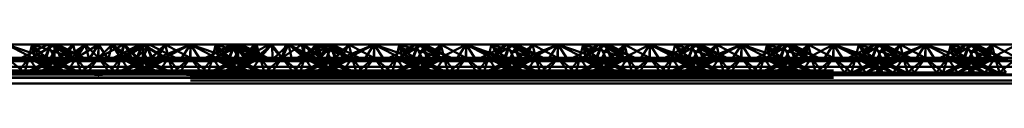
# Paper-space layout 'Layout1' of a CAD drawing. Extents: x -2 to 1033, y -36 to 596.
# Tile 109 of 256: x 369.792 to 372.471, y 382.259 to 382.365. Entities that reach past the tile are written whole.
import ezdxf

# ---------------------------------------------------------------- set-up
doc = ezdxf.new("R2010")
doc.units = 0
doc.linetypes.add('ACAD_ISO02W100', pattern=[15, 12, -3])
doc.layers.add('SS_ZEBRIKY', color=24, linetype='CONTINUOUS', lineweight=50)

psp = doc.layouts.get("Layout1")

# ---------------------------------------------------------------- linework, layer by layer
at = {"layer": 'SS_ZEBRIKY', "color": 3, "linetype": 'ACAD_ISO02W100', "ltscale": 0.25}
for p, q in [((369.7563, 382.3648), (369.833, 382.3248)), ((369.8253, 382.3648), (369.8163, 382.329)), ((369.8253, 382.3648), (369.8191, 382.3401)), ((369.8868, 382.3648), (369.8248, 382.329)), ((369.8253, 382.3648), (369.833, 382.3248)), ((369.8466, 382.3282), (369.8253, 382.3648)), ((369.8634, 382.329), (369.8253, 382.3648)), ((369.8758, 382.3648), (369.8603, 382.329)), ((369.8634, 382.329), (369.8758, 382.3648)), ((369.8684, 382.3648), (369.8863, 382.329)), ((369.8724, 382.357), (369.8758, 382.3648)), ((369.8758, 382.3648), (369.9369, 382.329)), ((369.9389, 382.329), (369.8758, 382.3648)), ((369.8758, 382.3648), (369.9658, 382.329)), ((369.8813, 382.339), (369.8942, 382.3648)), ((369.8868, 382.3648), (369.8863, 382.329)), ((369.8863, 382.329), (369.8865, 382.3648)), ((369.9024, 382.329), (369.8865, 382.3648)), ((369.8868, 382.3648), (369.9024, 382.329)), ((369.9389, 382.329), (369.8942, 382.3648)), ((369.9658, 382.329), (369.8942, 382.3648)), ((369.901, 382.329), (369.937, 382.3648)), ((369.937, 382.3648), (369.9024, 382.329)), ((369.9024, 382.329), (369.9358, 382.3648)), ((369.9358, 382.3648), (369.9463, 382.329)), ((369.937, 382.3648), (369.9463, 382.329)), ((370.0057, 382.3648), (369.9463, 382.329)), ((369.9463, 382.329), (369.9698, 382.3648)), ((370.0063, 382.329), (369.9698, 382.3648)), ((370.0057, 382.3648), (370.0053, 382.329)), ((370.0057, 382.3648), (370.0063, 382.329)), ((370.0745, 382.3648), (370.0063, 382.329)), ((370.0429, 382.3648), (370.0063, 382.329)), ((370.0063, 382.3648), (370.0063, 382.329)), ((370.0429, 382.3648), (370.0663, 382.329)), ((370.1184, 382.3648), (370.0469, 382.329)), ((370.0663, 382.329), (370.1252, 382.3648)), ((370.0768, 382.3648), (370.0663, 382.329)), ((370.0663, 382.329), (370.0745, 382.3648)), ((370.1369, 382.3648), (370.0743, 382.329)), ((370.1184, 382.3648), (370.0743, 382.329)), ((370.0745, 382.3648), (370.1099, 382.329)), ((370.0748, 382.329), (370.1369, 382.3648)), ((370.0748, 382.329), (370.1184, 382.3648)), ((370.0768, 382.3648), (370.1103, 382.329)), ((370.1103, 382.329), (370.1442, 382.3648)), ((370.1265, 382.3648), (370.1103, 382.329)), ((370.1103, 382.329), (370.1252, 382.3648)), ((370.1184, 382.3648), (370.1313, 382.339)), ((370.1869, 382.329), (370.1252, 382.3648)), ((370.1263, 382.329), (370.1442, 382.3648)), ((370.1265, 382.3648), (370.1263, 382.329)), ((370.1369, 382.3648), (370.1493, 382.329)), ((370.1401, 382.3567), (370.1369, 382.3648)), ((370.1524, 382.329), (370.1369, 382.3648)), ((370.1369, 382.3648), (370.1403, 382.357)), ((370.1874, 382.3648), (370.1493, 382.329)), ((370.1661, 382.3282), (370.2563, 382.3648)), ((370.1874, 382.3648), (370.1661, 382.3282)), ((370.1796, 382.3248), (370.2563, 382.3648)), ((370.1874, 382.3648), (370.1963, 382.329)), ((370.1874, 382.3648), (370.1936, 382.3401)), ((370.2563, 382.3648), (370.2303, 382.3248)), ((370.2563, 382.3648), (370.2824, 382.3248)), ((370.2563, 382.3648), (370.333, 382.3248)), ((370.2563, 382.3648), (370.2563, 382.329)), ((370.3758, 382.3648), (370.2969, 382.329)), ((370.3253, 382.3648), (370.3163, 382.329)), ((370.3253, 382.3648), (370.3191, 382.3401)), ((370.3971, 382.3648), (370.3248, 382.329)), ((370.3758, 382.3648), (370.3248, 382.329)), ((370.3253, 382.3648), (370.333, 382.3248)), ((370.3253, 382.3648), (370.3466, 382.3282)), ((370.3634, 382.329), (370.3253, 382.3648)), ((370.3758, 382.3648), (370.3603, 382.329)), ((370.3634, 382.329), (370.3758, 382.3648)), ((370.3684, 382.3648), (370.3863, 382.329)), ((370.3724, 382.357), (370.3758, 382.3648)), ((370.3758, 382.3648), (370.3863, 382.329)), ((370.3758, 382.3648), (370.4024, 382.329)), ((370.3758, 382.3648), (370.4369, 382.329)), ((370.4389, 382.329), (370.3758, 382.3648)), ((370.3758, 382.3648), (370.4658, 382.329)), ((370.3813, 382.339), (370.3942, 382.3648)), ((370.3863, 382.329), (370.3865, 382.3648)), ((370.4024, 382.329), (370.3865, 382.3648)), ((370.4389, 382.329), (370.3942, 382.3648)), ((370.4658, 382.329), (370.3942, 382.3648)), ((370.3971, 382.3648), (370.401, 382.329)), ((370.3971, 382.3648), (370.4024, 382.329)), ((370.3971, 382.3648), (370.4463, 382.329)), ((370.401, 382.329), (370.4711, 382.3648)), ((370.401, 382.329), (370.43, 382.3648)), ((370.4024, 382.329), (370.4358, 382.3648)), ((370.43, 382.3648), (370.4463, 382.329)), ((370.4463, 382.329), (370.4358, 382.3648)), ((370.4778, 382.3648), (370.4463, 382.329)), ((370.4463, 382.329), (370.4711, 382.3648)), ((370.4711, 382.3648), (370.5053, 382.329)), ((370.4711, 382.3648), (370.5063, 382.329)), ((370.5063, 382.329), (370.4778, 382.3648)), ((370.5053, 382.329), (370.5597, 382.3648)), ((370.5159, 382.3648), (370.5053, 382.329)), ((370.5063, 382.329), (370.5597, 382.3648)), ((370.5228, 382.3648), (370.5063, 382.329)), ((370.5159, 382.3648), (370.5063, 382.329)), ((370.5228, 382.3648), (370.5663, 382.329)), ((370.6184, 382.3648), (370.5469, 382.329)), ((370.5663, 382.329), (370.5597, 382.3648)), ((370.5597, 382.3648), (370.6099, 382.329)), ((370.566, 382.3648), (370.5663, 382.329)), ((370.5663, 382.329), (370.6029, 382.3648)), ((370.5663, 382.329), (370.5978, 382.3648)), ((370.6369, 382.3648), (370.5743, 382.329)), ((370.6184, 382.3648), (370.5743, 382.329)), ((370.5748, 382.329), (370.6369, 382.3648)), ((370.5748, 382.329), (370.6184, 382.3648)), ((370.5978, 382.3648), (370.6099, 382.329)), ((370.5978, 382.3648), (370.6103, 382.329)), ((370.6869, 382.329), (370.5978, 382.3648)), ((370.6029, 382.3648), (370.6103, 382.329)), ((370.6103, 382.329), (370.6429, 382.3648)), ((370.6103, 382.329), (370.6418, 382.3648)), ((370.6295, 382.3648), (370.6103, 382.329)), ((370.6103, 382.329), (370.6262, 382.3648)), ((370.6184, 382.3648), (370.6311, 382.3394)), ((370.6869, 382.329), (370.6262, 382.3648)), ((370.6263, 382.329), (370.6429, 382.3648)), ((370.6263, 382.329), (370.6418, 382.3648)), ((370.6369, 382.3648), (370.6493, 382.329)), ((370.6397, 382.3578), (370.6369, 382.3648)), ((370.6369, 382.3648), (370.6398, 382.3581)), ((370.6524, 382.329), (370.6369, 382.3648)), ((370.6869, 382.329), (370.6418, 382.3648)), ((370.7158, 382.329), (370.6418, 382.3648)), ((370.6874, 382.3648), (370.6493, 382.329)), ((370.6661, 382.3282), (370.7563, 382.3648)), ((370.6661, 382.3282), (370.6874, 382.3648)), ((370.6796, 382.3248), (370.7563, 382.3648)), ((370.6874, 382.3648), (370.6936, 382.3399)), ((370.6874, 382.3648), (370.6963, 382.329)), ((370.7563, 382.3648), (370.7303, 382.3248)), ((370.7563, 382.3648), (370.7824, 382.3248)), ((370.7563, 382.3648), (370.833, 382.3248)), ((370.7563, 382.3648), (370.7563, 382.329)), ((370.8253, 382.3648), (370.8163, 382.329)), ((370.8253, 382.3648), (370.8191, 382.3401)), ((370.8869, 382.3648), (370.8248, 382.329)), ((370.8248, 382.329), (370.8684, 382.3648)), ((370.8253, 382.3648), (370.833, 382.3248)), ((370.8253, 382.3648), (370.8466, 382.3282)), ((370.8634, 382.329), (370.8253, 382.3648)), ((370.8758, 382.3648), (370.8603, 382.329)), ((370.8634, 382.329), (370.8758, 382.3648)), ((370.8684, 382.3648), (370.8863, 382.329)), ((370.8724, 382.357), (370.8758, 382.3648)), ((370.8758, 382.3648), (370.9369, 382.329)), ((370.9389, 382.329), (370.8758, 382.3648)), ((370.8758, 382.3648), (370.9658, 382.329)), ((370.8813, 382.339), (370.8942, 382.3648)), ((370.8869, 382.3648), (370.901, 382.329)), ((370.8869, 382.3648), (370.9024, 382.329)), ((370.9389, 382.329), (370.8942, 382.3648)), ((370.9658, 382.329), (370.8942, 382.3648)), ((370.9374, 382.3648), (370.901, 382.329)), ((370.9374, 382.3648), (370.9463, 382.329)), ((370.9374, 382.3648), (371.0053, 382.329)), ((371.0063, 382.3648), (371.0053, 382.329)), ((371.0063, 382.3648), (371.1099, 382.329)), ((371.0063, 382.3648), (371.0063, 382.329)), ((371.1184, 382.3648), (371.0469, 382.329)), ((371.0663, 382.329), (371.0753, 382.3648)), ((371.1369, 382.3648), (371.0743, 382.329)), ((371.1184, 382.3648), (371.0743, 382.329)), ((371.0748, 382.329), (371.1369, 382.3648)), ((371.0748, 382.329), (371.1184, 382.3648)), ((371.1099, 382.329), (371.0753, 382.3648)), ((371.1869, 382.329), (371.0753, 382.3648)), ((371.1103, 382.329), (371.1258, 382.3648)), ((371.1184, 382.3648), (371.1313, 382.339)), ((371.1869, 382.329), (371.1258, 382.3648)), ((371.2158, 382.329), (371.1258, 382.3648)), ((371.1263, 382.329), (371.1442, 382.3648)), ((371.1369, 382.3648), (371.1493, 382.329)), ((371.1401, 382.3566), (371.1369, 382.3648)), ((371.1369, 382.3648), (371.1403, 382.357)), ((371.1524, 382.329), (371.1369, 382.3648)), ((371.1874, 382.3648), (371.1493, 382.329)), ((371.1661, 382.3282), (371.2563, 382.3648)), ((371.1661, 382.3282), (371.1874, 382.3648)), ((371.1796, 382.3248), (371.2563, 382.3648)), ((371.1874, 382.3648), (371.1963, 382.329)), ((371.2563, 382.3648), (371.2303, 382.3248)), ((371.2563, 382.3648), (371.2824, 382.3248)), ((371.2563, 382.3648), (371.333, 382.3248)), ((371.2563, 382.3648), (371.2563, 382.329)), ((371.3253, 382.3648), (371.3163, 382.329)), ((371.3869, 382.3648), (371.3248, 382.329)), ((371.3248, 382.329), (371.3684, 382.3648)), ((371.3253, 382.3648), (371.333, 382.3248)), ((371.3253, 382.3648), (371.3466, 382.3282)), ((371.3253, 382.3648), (371.3634, 382.329)), ((371.3758, 382.3648), (371.3603, 382.329)), ((371.3634, 382.329), (371.3758, 382.3648)), ((371.3684, 382.3648), (371.3863, 382.329)), ((371.3724, 382.357), (371.3758, 382.3648)), ((371.3758, 382.3648), (371.4369, 382.329)), ((371.4389, 382.329), (371.3758, 382.3648)), ((371.3758, 382.3648), (371.4658, 382.329)), ((371.3813, 382.339), (371.3942, 382.3648)), ((371.3869, 382.3648), (371.401, 382.329)), ((371.3869, 382.3648), (371.4024, 382.329)), ((371.4389, 382.329), (371.3942, 382.3648)), ((371.4658, 382.329), (371.3942, 382.3648)), ((371.4374, 382.3648), (371.401, 382.329)), ((371.4374, 382.3648), (371.4463, 382.329)), ((371.4374, 382.3648), (371.5053, 382.329)), ((371.5063, 382.3648), (371.5053, 382.329)), ((371.5063, 382.3648), (371.6099, 382.329)), ((371.5063, 382.3648), (371.5063, 382.329)), ((371.6184, 382.3648), (371.5469, 382.329)), ((371.5663, 382.329), (371.5753, 382.3648)), ((371.6369, 382.3648), (371.5743, 382.329)), ((371.6184, 382.3648), (371.5743, 382.329)), ((371.5748, 382.329), (371.6369, 382.3648)), ((371.5748, 382.329), (371.6184, 382.3648)), ((371.6099, 382.329), (371.5753, 382.3648)), ((371.6869, 382.329), (371.5753, 382.3648)), ((371.6103, 382.329), (371.6258, 382.3648)), ((371.6184, 382.3648), (371.6313, 382.339)), ((371.6869, 382.329), (371.6258, 382.3648)), ((371.7158, 382.329), (371.6258, 382.3648)), ((371.6263, 382.329), (371.6442, 382.3648)), ((371.6369, 382.3648), (371.6493, 382.329)), ((371.6401, 382.3566), (371.6369, 382.3648)), ((371.6524, 382.329), (371.6369, 382.3648)), ((371.6369, 382.3648), (371.6403, 382.357)), ((371.6493, 382.329), (371.6874, 382.3648)), ((371.6661, 382.3282), (371.7563, 382.3648)), ((371.6661, 382.3282), (371.6874, 382.3648)), ((371.6796, 382.3248), (371.7563, 382.3648)), ((371.6963, 382.329), (371.6874, 382.3648)), ((371.7563, 382.3648), (371.7303, 382.3248)), ((371.7563, 382.3648), (371.7824, 382.3248)), ((371.7563, 382.3648), (371.833, 382.3248)), ((371.7563, 382.3648), (371.7563, 382.329)), ((371.8253, 382.3648), (371.8163, 382.329)), ((371.8253, 382.3648), (371.8191, 382.3401)), ((371.8869, 382.3648), (371.8248, 382.329)), ((371.8248, 382.329), (371.8684, 382.3648)), ((371.8253, 382.3648), (371.833, 382.3248)), ((371.8253, 382.3648), (371.8466, 382.3282)), ((371.8253, 382.3648), (371.8634, 382.329)), ((371.8758, 382.3648), (371.8603, 382.329)), ((371.8758, 382.3648), (371.8634, 382.329)), ((371.8684, 382.3648), (371.8863, 382.329)), ((371.8758, 382.3648), (371.8724, 382.357)), ((371.8758, 382.3648), (371.9369, 382.329)), ((371.9389, 382.329), (371.8758, 382.3648)), ((371.8758, 382.3648), (371.9658, 382.329)), ((371.8813, 382.339), (371.8942, 382.3648)), ((371.8869, 382.3648), (371.901, 382.329)), ((371.8869, 382.3648), (371.9024, 382.329)), ((371.9389, 382.329), (371.8942, 382.3648)), ((371.9658, 382.329), (371.8942, 382.3648)), ((371.9374, 382.3648), (371.901, 382.329)), ((371.9374, 382.3648), (371.9463, 382.329)), ((371.9374, 382.3648), (372.0053, 382.329)), ((372.0063, 382.3648), (372.0053, 382.329)), ((372.1099, 382.329), (372.0063, 382.3648)), ((372.0063, 382.3648), (372.0063, 382.329)), ((372.1184, 382.3648), (372.0469, 382.329)), ((372.0663, 382.329), (372.0753, 382.3648)), ((372.1369, 382.3648), (372.0743, 382.329)), ((372.1184, 382.3648), (372.0743, 382.329)), ((372.0748, 382.329), (372.1369, 382.3648)), ((372.0748, 382.329), (372.1184, 382.3648)), ((372.1099, 382.329), (372.0753, 382.3648)), ((372.1869, 382.329), (372.0753, 382.3648)), ((372.1103, 382.329), (372.1258, 382.3648)), ((372.1184, 382.3648), (372.1313, 382.339)), ((372.1869, 382.329), (372.1258, 382.3648)), ((372.2158, 382.329), (372.1258, 382.3648)), ((372.1263, 382.329), (372.1442, 382.3648)), ((372.1369, 382.3648), (372.1493, 382.329)), ((372.1401, 382.3566), (372.1369, 382.3648)), ((372.1403, 382.357), (372.1369, 382.3648)), ((372.1524, 382.329), (372.1369, 382.3648)), ((372.1493, 382.329), (372.1874, 382.3648)), ((372.1661, 382.3282), (372.2563, 382.3648)), ((372.1661, 382.3282), (372.1874, 382.3648)), ((372.1796, 382.3248), (372.2563, 382.3648)), ((372.1963, 382.329), (372.1874, 382.3648)), ((372.2563, 382.3648), (372.2303, 382.3248)), ((372.2824, 382.3248), (372.2563, 382.3648)), ((372.2563, 382.3648), (372.333, 382.3248)), ((372.2563, 382.329), (372.2563, 382.3648)), ((372.3253, 382.3648), (372.3163, 382.329)), ((372.3869, 382.3648), (372.3248, 382.329)), ((372.3248, 382.329), (372.3684, 382.3648)), ((372.333, 382.3248), (372.3253, 382.3648)), ((372.3253, 382.3648), (372.3466, 382.3282)), ((372.3253, 382.3648), (372.3634, 382.329)), ((372.3758, 382.3648), (372.3603, 382.329)), ((372.3758, 382.3648), (372.3634, 382.329)), ((372.3684, 382.3648), (372.3863, 382.329)), ((372.3758, 382.3648), (372.3724, 382.357)), ((372.3758, 382.3648), (372.4369, 382.329)), ((372.3758, 382.3648), (372.4389, 382.329)), ((372.3758, 382.3648), (372.4658, 382.329)), ((372.3813, 382.339), (372.3942, 382.3648)), ((372.3869, 382.3648), (372.401, 382.329)), ((372.3869, 382.3648), (372.4024, 382.329)), ((372.4389, 382.329), (372.3942, 382.3648)), ((372.4658, 382.329), (372.3942, 382.3648)), ((372.4374, 382.3648), (372.401, 382.329)), ((372.4374, 382.3648), (372.4463, 382.329)), ((372.4374, 382.3648), (372.5053, 382.329)), ((369.8226, 382.3419), (369.8599, 382.329)), ((369.8393, 382.3503), (369.8599, 382.329)), ((369.8516, 382.3564), (369.9369, 382.329)), ((369.8603, 382.329), (369.8724, 382.357)), ((369.8763, 382.329), (369.8813, 382.339)), ((370.1313, 382.339), (370.1363, 382.329)), ((370.151, 382.329), (370.1401, 382.3567)), ((370.1403, 382.357), (370.1524, 382.329)), ((370.151, 382.329), (370.1728, 382.3505)), ((370.1936, 382.3401), (370.1963, 382.329)), ((370.3226, 382.3419), (370.3599, 382.329)), ((370.3393, 382.3503), (370.3599, 382.329)), ((370.3516, 382.3564), (370.4369, 382.329)), ((370.3603, 382.329), (370.3724, 382.357)), ((370.3763, 382.329), (370.3813, 382.339)), ((370.6311, 382.3394), (370.6363, 382.329)), ((370.651, 382.329), (370.6397, 382.3578)), ((370.651, 382.329), (370.6726, 382.3502)), ((370.6936, 382.3399), (370.6963, 382.329)), ((370.8226, 382.3419), (370.8599, 382.329)), ((370.8393, 382.3503), (370.8599, 382.329)), ((370.8516, 382.3564), (370.9369, 382.329)), ((370.8603, 382.329), (370.8724, 382.357)), ((370.8763, 382.329), (370.8813, 382.339)), ((371.1313, 382.339), (371.1363, 382.329)), ((371.151, 382.329), (371.1401, 382.3566)), ((371.1403, 382.357), (371.1524, 382.329)), ((371.151, 382.329), (371.1728, 382.3505)), ((371.1963, 382.329), (371.1936, 382.3401)), ((371.3191, 382.3401), (371.3163, 382.329)), ((371.3226, 382.3419), (371.3599, 382.329)), ((371.3393, 382.3503), (371.3599, 382.329)), ((371.3516, 382.3564), (371.3767, 382.3483)), ((371.3603, 382.329), (371.3724, 382.357)), ((371.3763, 382.329), (371.3813, 382.339)), ((371.3767, 382.3483), (371.4369, 382.329)), ((371.6313, 382.339), (371.6363, 382.329)), ((371.651, 382.329), (371.6401, 382.3566)), ((371.6403, 382.357), (371.6524, 382.329)), ((371.651, 382.329), (371.6728, 382.3505)), ((371.6963, 382.329), (371.6936, 382.3401)), ((371.8226, 382.3419), (371.8599, 382.329)), ((371.8393, 382.3503), (371.8599, 382.329)), ((371.8516, 382.3564), (371.9369, 382.329)), ((371.8724, 382.357), (371.8603, 382.329)), ((371.8763, 382.329), (371.8813, 382.339)), ((372.1313, 382.339), (372.1363, 382.329)), ((372.151, 382.329), (372.1401, 382.3566)), ((372.1524, 382.329), (372.1403, 382.357)), ((372.151, 382.329), (372.1728, 382.3505)), ((372.1963, 382.329), (372.1936, 382.3401)), ((372.3191, 382.3401), (372.3163, 382.329)), ((372.3226, 382.3419), (372.3599, 382.329)), ((372.3393, 382.3503), (372.3599, 382.329)), ((372.3516, 382.3564), (372.3767, 382.3483)), ((372.3763, 382.329), (372.3813, 382.339)), ((372.3767, 382.3483), (372.4369, 382.329)), ((369.7563, 382.329), (369.8048, 382.289)), ((369.7563, 382.3195), (369.833, 382.3248)), ((369.8163, 382.329), (369.7863, 382.289)), ((369.8163, 382.329), (369.8048, 382.289)), ((369.8083, 382.289), (369.9024, 382.329)), ((369.8863, 382.329), (369.8083, 382.289)), ((369.8163, 382.329), (369.8344, 382.3024)), ((369.8163, 382.329), (369.8903, 382.289)), ((369.8163, 382.329), (369.8559, 382.3134)), ((369.9024, 382.329), (369.8183, 382.289)), ((369.8863, 382.329), (369.8183, 382.289)), ((369.833, 382.3248), (369.8466, 382.3282)), ((369.8448, 382.289), (369.9463, 382.329)), ((369.8448, 382.289), (369.9024, 382.329)), ((369.8634, 382.329), (369.8466, 382.3282)), ((369.8559, 382.3134), (369.9179, 382.289)), ((369.8603, 382.329), (369.8903, 382.289)), ((369.8713, 382.3213), (369.8603, 382.329)), ((369.8603, 382.329), (369.9444, 382.289)), ((369.8745, 382.323), (369.8603, 382.329)), ((369.9179, 382.289), (369.8713, 382.3213)), ((369.9463, 382.329), (369.8724, 382.289)), ((369.9024, 382.329), (369.8724, 382.289)), ((369.9543, 382.289), (369.8745, 382.323)), ((369.8763, 382.329), (369.9444, 382.289)), ((369.8813, 382.3265), (369.8763, 382.329)), ((369.9543, 382.289), (369.8813, 382.3265)), ((369.9024, 382.329), (369.8993, 382.329)), ((369.9463, 382.329), (369.9024, 382.329)), ((369.9161, 382.3282), (370.0966, 382.3282)), ((369.9463, 382.329), (369.9192, 382.289)), ((369.9463, 382.329), (369.9579, 382.289)), ((369.9463, 382.329), (369.9764, 382.289)), ((370.0063, 382.329), (369.9463, 382.329)), ((370.0063, 382.329), (369.9579, 382.289)), ((369.9764, 382.289), (370.0063, 382.329)), ((370.0363, 382.289), (370.0063, 382.329)), ((370.0063, 382.329), (370.0548, 382.289)), ((370.0663, 382.329), (370.0063, 382.329)), ((370.0363, 382.289), (370.0663, 382.329)), ((370.0548, 382.289), (370.0663, 382.329)), ((370.1524, 382.329), (370.0583, 382.289)), ((370.1313, 382.3265), (370.0583, 382.289)), ((370.0663, 382.329), (370.0935, 382.289)), ((370.1403, 382.289), (370.0663, 382.329)), ((370.0663, 382.329), (370.1679, 382.289)), ((370.1103, 382.329), (370.0663, 382.329)), ((370.0683, 382.289), (370.1524, 382.329)), ((370.0683, 382.289), (370.1363, 382.329)), ((370.0948, 382.289), (370.1413, 382.3213)), ((370.0948, 382.289), (370.1568, 382.3134)), ((370.1403, 382.289), (370.1103, 382.329)), ((370.1103, 382.329), (370.1679, 382.289)), ((370.1944, 382.289), (370.1103, 382.329)), ((370.1103, 382.329), (370.2043, 382.289)), ((370.1134, 382.329), (370.1103, 382.329)), ((370.1963, 382.329), (370.1224, 382.289)), ((370.1224, 382.289), (370.1524, 382.329)), ((370.1944, 382.289), (370.1263, 382.329)), ((370.2043, 382.289), (370.1263, 382.329)), ((370.1363, 382.329), (370.1313, 382.3265)), ((370.1413, 382.3213), (370.1524, 382.329)), ((370.1661, 382.3282), (370.1493, 382.329)), ((370.1568, 382.3134), (370.1963, 382.329)), ((370.1661, 382.3282), (370.1796, 382.3248)), ((370.1783, 382.3024), (370.1963, 382.329)), ((370.1796, 382.3248), (370.2563, 382.3195)), ((370.2079, 382.289), (370.1963, 382.329)), ((370.1963, 382.329), (370.2264, 382.289)), ((370.2079, 382.289), (370.2563, 382.329)), ((370.2563, 382.329), (370.2264, 382.289)), ((370.2303, 382.3248), (370.2563, 382.3195)), ((370.2563, 382.329), (370.2863, 382.289)), ((370.2563, 382.329), (370.3048, 382.289)), ((370.2563, 382.3195), (370.333, 382.3248)), ((370.2824, 382.3248), (370.2563, 382.3195)), ((370.3163, 382.329), (370.2863, 382.289)), ((370.3163, 382.329), (370.3048, 382.289)), ((370.3083, 382.289), (370.4024, 382.329)), ((370.3863, 382.329), (370.3083, 382.289)), ((370.3163, 382.329), (370.3344, 382.3024)), ((370.3163, 382.329), (370.3903, 382.289)), ((370.3163, 382.329), (370.3559, 382.3134)), ((370.4024, 382.329), (370.3183, 382.289)), ((370.3863, 382.329), (370.3183, 382.289)), ((370.333, 382.3248), (370.3466, 382.3282)), ((370.3448, 382.289), (370.4463, 382.329)), ((370.3448, 382.289), (370.4024, 382.329)), ((370.3466, 382.3282), (370.3634, 382.329)), ((370.3559, 382.3134), (370.4179, 382.289)), ((370.3603, 382.329), (370.3903, 382.289)), ((370.3713, 382.3213), (370.3603, 382.329)), ((370.3603, 382.329), (370.4444, 382.289)), ((370.3745, 382.323), (370.3603, 382.329)), ((370.4179, 382.289), (370.3713, 382.3213)), ((370.4463, 382.329), (370.3724, 382.289)), ((370.4024, 382.329), (370.3724, 382.289)), ((370.4543, 382.289), (370.3745, 382.323)), ((370.3763, 382.329), (370.4444, 382.289)), ((370.3813, 382.3265), (370.3763, 382.329)), ((370.4543, 382.289), (370.3813, 382.3265)), ((370.4024, 382.329), (370.3993, 382.329)), ((370.4463, 382.329), (370.4024, 382.329)), ((370.4161, 382.3282), (370.5966, 382.3282)), ((370.4192, 382.289), (370.4463, 382.329)), ((370.4463, 382.329), (370.4579, 382.289)), ((370.4463, 382.329), (370.4764, 382.289)), ((370.5063, 382.329), (370.4463, 382.329)), ((370.5063, 382.329), (370.4579, 382.289)), ((370.4764, 382.289), (370.5063, 382.329)), ((370.5363, 382.289), (370.5063, 382.329)), ((370.5548, 382.289), (370.5063, 382.329)), ((370.5663, 382.329), (370.5063, 382.329)), ((370.5363, 382.289), (370.5663, 382.329)), ((370.5548, 382.289), (370.5663, 382.329)), ((370.6313, 382.3265), (370.5583, 382.289)), ((370.6382, 382.323), (370.5583, 382.289)), ((370.5663, 382.329), (370.5935, 382.289)), ((370.6403, 382.289), (370.5663, 382.329)), ((370.5663, 382.329), (370.6679, 382.289)), ((370.6103, 382.329), (370.5663, 382.329)), ((370.5683, 382.289), (370.6524, 382.329)), ((370.5683, 382.289), (370.6363, 382.329)), ((370.5948, 382.289), (370.6413, 382.3213)), ((370.5948, 382.289), (370.6568, 382.3134)), ((370.6403, 382.289), (370.6103, 382.329)), ((370.6103, 382.329), (370.6679, 382.289)), ((370.6944, 382.289), (370.6103, 382.329)), ((370.6103, 382.329), (370.7043, 382.289)), ((370.6134, 382.329), (370.6103, 382.329)), ((370.6963, 382.329), (370.6224, 382.289)), ((370.6224, 382.289), (370.6524, 382.329)), ((370.6944, 382.289), (370.6263, 382.329)), ((370.7043, 382.289), (370.6263, 382.329)), ((370.6363, 382.329), (370.6313, 382.3265)), ((370.6524, 382.329), (370.6382, 382.323)), ((370.6413, 382.3213), (370.6524, 382.329)), ((370.6493, 382.329), (370.6661, 382.3282)), ((370.6568, 382.3134), (370.6963, 382.329)), ((370.6661, 382.3282), (370.6796, 382.3248)), ((370.6783, 382.3024), (370.6963, 382.329)), ((370.6796, 382.3248), (370.7563, 382.3195)), ((370.7079, 382.289), (370.6963, 382.329)), ((370.6963, 382.329), (370.7264, 382.289)), ((370.7079, 382.289), (370.7563, 382.329)), ((370.7563, 382.329), (370.7264, 382.289)), ((370.7303, 382.3248), (370.7563, 382.3195)), ((370.7563, 382.329), (370.7863, 382.289)), ((370.7563, 382.329), (370.8048, 382.289)), ((370.7563, 382.3195), (370.833, 382.3248)), ((370.7824, 382.3248), (370.7563, 382.3195)), ((370.7863, 382.289), (370.8163, 382.329)), ((370.8163, 382.329), (370.8048, 382.289)), ((370.8083, 382.289), (370.9024, 382.329)), ((370.8863, 382.329), (370.8083, 382.289)), ((370.8163, 382.329), (370.8344, 382.3024)), ((370.8163, 382.329), (370.8903, 382.289)), ((370.8163, 382.329), (370.8559, 382.3134)), ((370.9024, 382.329), (370.8183, 382.289)), ((370.8863, 382.329), (370.8183, 382.289)), ((370.833, 382.3248), (370.8466, 382.3282)), ((370.8448, 382.289), (370.9463, 382.329)), ((370.8448, 382.289), (370.9024, 382.329)), ((370.8466, 382.3282), (370.8634, 382.329)), ((370.8559, 382.3134), (370.9179, 382.289)), ((370.8603, 382.329), (370.8903, 382.289)), ((370.8603, 382.329), (370.8713, 382.3213)), ((370.8603, 382.329), (370.9444, 382.289)), ((370.8745, 382.323), (370.8603, 382.329)), ((370.8713, 382.3213), (370.9179, 382.289)), ((370.9463, 382.329), (370.8724, 382.289)), ((370.9024, 382.329), (370.8724, 382.289)), ((370.9543, 382.289), (370.8745, 382.323)), ((370.8763, 382.329), (370.9444, 382.289)), ((370.8813, 382.3265), (370.8763, 382.329)), ((370.9543, 382.289), (370.8813, 382.3265)), ((370.9024, 382.329), (370.8993, 382.329)), ((370.9463, 382.329), (370.9024, 382.329)), ((370.9161, 382.3282), (371.0966, 382.3282)), ((370.9463, 382.329), (370.9192, 382.289)), ((370.9463, 382.329), (370.9579, 382.289)), ((370.9463, 382.329), (370.9764, 382.289)), ((371.0063, 382.329), (370.9463, 382.329)), ((371.0063, 382.329), (370.9579, 382.289)), ((370.9764, 382.289), (371.0063, 382.329)), ((371.0063, 382.329), (371.0363, 382.289)), ((371.0063, 382.329), (371.0548, 382.289)), ((371.0663, 382.329), (371.0063, 382.329)), ((371.0363, 382.289), (371.0663, 382.329)), ((371.0548, 382.289), (371.0663, 382.329)), ((371.1313, 382.3265), (371.0583, 382.289)), ((371.0583, 382.289), (371.1382, 382.323)), ((371.0663, 382.329), (371.0935, 382.289)), ((371.1403, 382.289), (371.0663, 382.329)), ((371.0663, 382.329), (371.1679, 382.289)), ((371.1103, 382.329), (371.0663, 382.329)), ((371.0683, 382.289), (371.1524, 382.329)), ((371.0683, 382.289), (371.1363, 382.329)), ((371.0948, 382.289), (371.1413, 382.3213)), ((371.0948, 382.289), (371.1568, 382.3134)), ((371.1403, 382.289), (371.1103, 382.329)), ((371.1103, 382.329), (371.1679, 382.289)), ((371.1944, 382.289), (371.1103, 382.329)), ((371.1103, 382.329), (371.2043, 382.289)), ((371.1134, 382.329), (371.1103, 382.329)), ((371.1224, 382.289), (371.1963, 382.329)), ((371.1224, 382.289), (371.1524, 382.329)), ((371.1944, 382.289), (371.1263, 382.329)), ((371.2043, 382.289), (371.1263, 382.329)), ((371.1363, 382.329), (371.1313, 382.3265)), ((371.1382, 382.323), (371.1524, 382.329)), ((371.1413, 382.3213), (371.1524, 382.329)), ((371.1493, 382.329), (371.1661, 382.3282)), ((371.1568, 382.3134), (371.1963, 382.329)), ((371.1796, 382.3248), (371.1661, 382.3282)), ((371.1783, 382.3024), (371.1963, 382.329)), ((371.2563, 382.3195), (371.1796, 382.3248)), ((371.2079, 382.289), (371.1963, 382.329)), ((371.1963, 382.329), (371.2264, 382.289)), ((371.2079, 382.289), (371.2563, 382.329)), ((371.2563, 382.329), (371.2264, 382.289)), ((371.2303, 382.3248), (371.2563, 382.3195)), ((371.2563, 382.329), (371.2863, 382.289)), ((371.2563, 382.329), (371.3048, 382.289)), ((371.2563, 382.3195), (371.333, 382.3248)), ((371.2824, 382.3248), (371.2563, 382.3195)), ((371.2863, 382.289), (371.3163, 382.329)), ((371.3163, 382.329), (371.3048, 382.289)), ((371.3083, 382.289), (371.4024, 382.329)), ((371.3863, 382.329), (371.3083, 382.289)), ((371.3163, 382.329), (371.3344, 382.3024)), ((371.3163, 382.329), (371.3903, 382.289)), ((371.3163, 382.329), (371.3559, 382.3134)), ((371.4024, 382.329), (371.3183, 382.289)), ((371.3863, 382.329), (371.3183, 382.289)), ((371.333, 382.3248), (371.3466, 382.3282)), ((371.3448, 382.289), (371.4463, 382.329)), ((371.3448, 382.289), (371.4024, 382.329)), ((371.3634, 382.329), (371.3466, 382.3282)), ((371.3559, 382.3134), (371.4179, 382.289)), ((371.3603, 382.329), (371.3903, 382.289)), ((371.3603, 382.329), (371.3713, 382.3213)), ((371.3603, 382.329), (371.4444, 382.289)), ((371.3745, 382.323), (371.3603, 382.329)), ((371.3713, 382.3213), (371.4179, 382.289)), ((371.4463, 382.329), (371.3724, 382.289)), ((371.4024, 382.329), (371.3724, 382.289)), ((371.4543, 382.289), (371.3745, 382.323)), ((371.3763, 382.329), (371.4444, 382.289)), ((371.3813, 382.3265), (371.3763, 382.329)), ((371.4543, 382.289), (371.3813, 382.3265)), ((371.4024, 382.329), (371.3993, 382.329)), ((371.4463, 382.329), (371.4024, 382.329)), ((371.4161, 382.3282), (371.5966, 382.3282)), ((371.4463, 382.329), (371.4192, 382.289)), ((371.4463, 382.329), (371.4579, 382.289)), ((371.4463, 382.329), (371.4764, 382.289)), ((371.5063, 382.329), (371.4463, 382.329)), ((371.5063, 382.329), (371.4579, 382.289)), ((371.4764, 382.289), (371.5063, 382.329)), ((371.5063, 382.329), (371.5363, 382.289)), ((371.5063, 382.329), (371.5548, 382.289)), ((371.5663, 382.329), (371.5063, 382.329)), ((371.5363, 382.289), (371.5663, 382.329)), ((371.5548, 382.289), (371.5663, 382.329)), ((371.6313, 382.3265), (371.5583, 382.289)), ((371.5583, 382.289), (371.6382, 382.323)), ((371.5663, 382.329), (371.5935, 382.289)), ((371.6403, 382.289), (371.5663, 382.329)), ((371.5663, 382.329), (371.6679, 382.289)), ((371.6103, 382.329), (371.5663, 382.329)), ((371.5683, 382.289), (371.6524, 382.329)), ((371.6363, 382.329), (371.5683, 382.289)), ((371.5948, 382.289), (371.6413, 382.3213)), ((371.5948, 382.289), (371.6568, 382.3134)), ((371.6403, 382.289), (371.6103, 382.329)), ((371.6103, 382.329), (371.6679, 382.289)), ((371.6944, 382.289), (371.6103, 382.329)), ((371.6103, 382.329), (371.7043, 382.289)), ((371.6134, 382.329), (371.6103, 382.329)), ((371.6224, 382.289), (371.6963, 382.329)), ((371.6224, 382.289), (371.6524, 382.329)), ((371.6944, 382.289), (371.6263, 382.329)), ((371.7043, 382.289), (371.6263, 382.329)), ((371.6363, 382.329), (371.6313, 382.3265)), ((371.6382, 382.323), (371.6524, 382.329)), ((371.6413, 382.3213), (371.6524, 382.329)), ((371.6493, 382.329), (371.6661, 382.3282)), ((371.6568, 382.3134), (371.6963, 382.329)), ((371.6661, 382.3282), (371.6796, 382.3248)), ((371.6783, 382.3024), (371.6963, 382.329)), ((371.6796, 382.3248), (371.7563, 382.3195)), ((371.7079, 382.289), (371.6963, 382.329)), ((371.6963, 382.329), (371.7264, 382.289)), ((371.7079, 382.289), (371.7563, 382.329)), ((371.7563, 382.329), (371.7264, 382.289)), ((371.7303, 382.3248), (371.7563, 382.3195)), ((371.7563, 382.329), (371.7863, 382.289)), ((371.7563, 382.329), (371.8048, 382.289)), ((371.7563, 382.3195), (371.833, 382.3248)), ((371.7824, 382.3248), (371.7563, 382.3195)), ((371.7863, 382.289), (371.8163, 382.329)), ((371.8163, 382.329), (371.8048, 382.289)), ((371.8083, 382.289), (371.9024, 382.329)), ((371.8863, 382.329), (371.8083, 382.289)), ((371.8163, 382.329), (371.8344, 382.3024)), ((371.8163, 382.329), (371.8903, 382.289)), ((371.8163, 382.329), (371.8559, 382.3134)), ((371.9024, 382.329), (371.8183, 382.289)), ((371.8863, 382.329), (371.8183, 382.289)), ((371.833, 382.3248), (371.8466, 382.3282)), ((371.8448, 382.289), (371.9463, 382.329)), ((371.8448, 382.289), (371.9024, 382.329)), ((371.8634, 382.329), (371.8466, 382.3282)), ((371.8559, 382.3134), (371.9179, 382.289)), ((371.8603, 382.329), (371.8903, 382.289)), ((371.8603, 382.329), (371.8713, 382.3213)), ((371.8603, 382.329), (371.9444, 382.289)), ((371.9543, 382.289), (371.8603, 382.329)), ((371.8713, 382.3213), (371.9179, 382.289)), ((371.9463, 382.329), (371.8724, 382.289)), ((371.9024, 382.329), (371.8724, 382.289)), ((371.8763, 382.329), (371.9444, 382.289)), ((371.8813, 382.3265), (371.8763, 382.329)), ((371.9543, 382.289), (371.8813, 382.3265)), ((371.9024, 382.329), (371.8993, 382.329)), ((371.9463, 382.329), (371.9024, 382.329)), ((371.9161, 382.3282), (372.0966, 382.3282)), ((371.9463, 382.329), (371.9192, 382.289)), ((371.9463, 382.329), (371.9579, 382.289)), ((371.9463, 382.329), (371.9764, 382.289)), ((372.0063, 382.329), (371.9463, 382.329)), ((372.0063, 382.329), (371.9579, 382.289)), ((371.9764, 382.289), (372.0063, 382.329)), ((372.0363, 382.289), (372.0063, 382.329)), ((372.0548, 382.289), (372.0063, 382.329)), ((372.0663, 382.329), (372.0063, 382.329)), ((372.0363, 382.289), (372.0663, 382.329)), ((372.0548, 382.289), (372.0663, 382.329)), ((372.1313, 382.3265), (372.0583, 382.289)), ((372.0583, 382.289), (372.1382, 382.323)), ((372.0663, 382.329), (372.0935, 382.289)), ((372.1403, 382.289), (372.0663, 382.329)), ((372.0663, 382.329), (372.1679, 382.289)), ((372.1103, 382.329), (372.0663, 382.329)), ((372.0683, 382.289), (372.1524, 382.329)), ((372.0683, 382.289), (372.1363, 382.329)), ((372.0948, 382.289), (372.1413, 382.3213)), ((372.0948, 382.289), (372.1568, 382.3134)), ((372.1403, 382.289), (372.1103, 382.329)), ((372.1103, 382.329), (372.1679, 382.289)), ((372.1944, 382.289), (372.1103, 382.329)), ((372.1103, 382.329), (372.2043, 382.289)), ((372.1134, 382.329), (372.1103, 382.329)), ((372.1224, 382.289), (372.1963, 382.329)), ((372.1224, 382.289), (372.1524, 382.329)), ((372.1944, 382.289), (372.1263, 382.329)), ((372.2043, 382.289), (372.1263, 382.329)), ((372.1363, 382.329), (372.1313, 382.3265)), ((372.1382, 382.323), (372.1524, 382.329)), ((372.1413, 382.3213), (372.1524, 382.329)), ((372.1493, 382.329), (372.1661, 382.3282)), ((372.1568, 382.3134), (372.1963, 382.329)), ((372.1661, 382.3282), (372.1796, 382.3248)), ((372.1783, 382.3024), (372.1963, 382.329)), ((372.1796, 382.3248), (372.2563, 382.3195)), ((372.2079, 382.289), (372.1963, 382.329)), ((372.1963, 382.329), (372.2264, 382.289)), ((372.2079, 382.289), (372.2563, 382.329)), ((372.2264, 382.289), (372.2563, 382.329)), ((372.2303, 382.3248), (372.2563, 382.3195)), ((372.2563, 382.329), (372.2863, 382.289)), ((372.2563, 382.329), (372.3048, 382.289)), ((372.2563, 382.3195), (372.333, 382.3248)), ((372.2563, 382.3195), (372.2824, 382.3248)), ((372.2863, 382.289), (372.3163, 382.329)), ((372.3048, 382.289), (372.3163, 382.329)), ((372.3083, 382.289), (372.4024, 382.329)), ((372.3863, 382.329), (372.3083, 382.289)), ((372.3163, 382.329), (372.3344, 382.3024)), ((372.3163, 382.329), (372.3903, 382.289)), ((372.3163, 382.329), (372.3559, 382.3134)), ((372.4024, 382.329), (372.3183, 382.289)), ((372.3863, 382.329), (372.3183, 382.289)), ((372.333, 382.3248), (372.3466, 382.3282)), ((372.3448, 382.289), (372.4463, 382.329)), ((372.3448, 382.289), (372.4024, 382.329)), ((372.3634, 382.329), (372.3466, 382.3282)), ((372.3559, 382.3134), (372.4179, 382.289)), ((372.3603, 382.329), (372.3903, 382.289)), ((372.3603, 382.329), (372.3713, 382.3213)), ((372.3603, 382.329), (372.4444, 382.289)), ((372.3745, 382.323), (372.3603, 382.329)), ((372.3713, 382.3213), (372.4179, 382.289)), ((372.4463, 382.329), (372.3724, 382.289)), ((372.4024, 382.329), (372.3724, 382.289)), ((372.4543, 382.289), (372.3745, 382.323)), ((372.3763, 382.329), (372.4444, 382.289)), ((372.3813, 382.3265), (372.3763, 382.329)), ((372.4543, 382.289), (372.3813, 382.3265)), ((372.4024, 382.329), (372.3993, 382.329)), ((372.4463, 382.329), (372.4024, 382.329)), ((372.4161, 382.3282), (372.5966, 382.3282)), ((372.4192, 382.289), (372.4463, 382.329)), ((372.4463, 382.329), (372.4579, 382.289)), ((372.4764, 382.289), (372.4463, 382.329)), ((372.5063, 382.329), (372.4463, 382.329)), ((372.4579, 382.289), (372.5063, 382.329)), ((369.0063, 382.294), (377.0063, 382.294)), ((369.5935, 382.289), (369.9192, 382.289)), ((369.7563, 382.2814), (369.8435, 382.289)), ((369.8344, 382.3024), (369.8435, 382.289)), ((369.9192, 382.289), (370.0063, 382.2814)), ((369.9192, 382.289), (369.9764, 382.289)), ((369.9764, 382.289), (370.0063, 382.2814)), ((369.9764, 382.289), (370.0363, 382.289)), ((370.0063, 382.2814), (370.0935, 382.289)), ((370.0063, 382.2814), (370.0363, 382.289)), ((370.0363, 382.289), (370.0935, 382.289)), ((370.0935, 382.289), (370.4192, 382.289)), ((370.1692, 382.289), (370.1783, 382.3024)), ((370.1692, 382.289), (370.2563, 382.2814)), ((370.2264, 382.289), (370.2563, 382.2814)), ((370.2563, 382.2814), (370.3435, 382.289)), ((370.2863, 382.289), (370.2563, 382.2814)), ((370.3344, 382.3024), (370.3435, 382.289)), ((370.4192, 382.289), (370.5063, 382.2814)), ((370.4192, 382.289), (370.4764, 382.289)), ((370.4764, 382.289), (370.5063, 382.2814)), ((370.4764, 382.289), (370.5363, 382.289)), ((370.5935, 382.289), (370.5063, 382.2814)), ((370.5063, 382.2814), (370.5363, 382.289)), ((370.5363, 382.289), (370.5935, 382.289)), ((370.5935, 382.289), (370.9192, 382.289)), ((370.6692, 382.289), (370.6783, 382.3024)), ((370.6692, 382.289), (370.7563, 382.2814)), ((370.7264, 382.289), (370.7563, 382.2814)), ((370.7563, 382.2814), (370.8435, 382.289)), ((370.7863, 382.289), (370.7563, 382.2814)), ((370.8344, 382.3024), (370.8435, 382.289)), ((370.9192, 382.289), (371.0063, 382.2814)), ((370.9192, 382.289), (370.9764, 382.289)), ((370.9764, 382.289), (371.0063, 382.2814)), ((370.9764, 382.289), (371.0363, 382.289)), ((371.0935, 382.289), (371.0063, 382.2814)), ((371.0063, 382.2814), (371.0363, 382.289)), ((371.0363, 382.289), (371.0935, 382.289)), ((371.0935, 382.289), (371.4192, 382.289)), ((371.1692, 382.289), (371.1783, 382.3024)), ((371.2563, 382.2814), (371.1692, 382.289)), ((371.2264, 382.289), (371.2563, 382.2814)), ((371.2563, 382.2814), (371.3435, 382.289)), ((371.2863, 382.289), (371.2563, 382.2814)), ((371.3344, 382.3024), (371.3435, 382.289)), ((371.4192, 382.289), (371.5063, 382.2814)), ((371.4192, 382.289), (371.4764, 382.289)), ((371.4764, 382.289), (371.5063, 382.2814)), ((371.4764, 382.289), (371.5363, 382.289)), ((371.5935, 382.289), (371.5063, 382.2814)), ((371.5063, 382.2814), (371.5363, 382.289)), ((371.5363, 382.289), (371.5935, 382.289)), ((371.5935, 382.289), (371.9192, 382.289)), ((371.6692, 382.289), (371.6783, 382.3024)), ((371.7563, 382.2814), (371.6692, 382.289)), ((371.7264, 382.289), (371.7563, 382.2814)), ((371.7563, 382.2814), (371.8435, 382.289)), ((371.7863, 382.289), (371.7563, 382.2814)), ((371.8344, 382.3024), (371.8435, 382.289)), ((371.9192, 382.289), (372.0063, 382.2814)), ((371.9192, 382.289), (371.9764, 382.289)), ((372.0063, 382.2814), (371.9764, 382.289)), ((371.9764, 382.289), (372.0363, 382.289)), ((372.0935, 382.289), (372.0063, 382.2814)), ((372.0063, 382.2814), (372.0363, 382.289)), ((372.0363, 382.289), (372.0935, 382.289)), ((372.0935, 382.289), (372.4192, 382.289)), ((372.1692, 382.289), (372.1783, 382.3024)), ((372.2563, 382.2814), (372.1692, 382.289)), ((372.2264, 382.289), (372.2563, 382.2814)), ((372.2563, 382.2814), (372.3435, 382.289)), ((372.2563, 382.2814), (372.2863, 382.289)), ((372.3344, 382.3024), (372.3435, 382.289)), ((372.4192, 382.289), (372.5063, 382.2814)), ((372.4192, 382.289), (372.4764, 382.289)), ((377.0063, 382.2814), (369.0063, 382.2814)), ((369.0063, 382.275), (377.0063, 382.275)), ((369.0063, 382.274), (377.0063, 382.274)), ((377.0063, 382.2673), (369.0063, 382.2673))]:
    psp.add_line(p, q, dxfattribs=at)
at = {"layer": 'SS_ZEBRIKY', "color": 7, "linetype": 'Continuous', "ltscale": 0.25}
for p, q in [((369.7563, 382.3648), (369.8226, 382.3419)), ((369.8253, 382.3648), (369.7563, 382.3648)), ((369.8684, 382.3648), (369.7969, 382.329)), ((369.8243, 382.329), (369.8865, 382.3648)), ((369.8253, 382.3648), (369.8393, 382.3503)), ((369.8253, 382.3648), (369.8516, 382.3564)), ((369.8684, 382.3648), (369.8253, 382.3648)), ((369.8865, 382.3648), (369.8684, 382.3648)), ((369.9358, 382.3648), (369.8865, 382.3648)), ((369.8993, 382.329), (369.9358, 382.3648)), ((369.9161, 382.3282), (369.9698, 382.3648)), ((369.9161, 382.3282), (369.9358, 382.3648)), ((369.9296, 382.3248), (369.9698, 382.3648)), ((369.9698, 382.3648), (369.9358, 382.3648)), ((369.9698, 382.3648), (369.9803, 382.3248)), ((370.0063, 382.3648), (369.9698, 382.3648)), ((369.9803, 382.3248), (370.0063, 382.3648)), ((370.0063, 382.3648), (370.0324, 382.3248)), ((370.0429, 382.3648), (370.0063, 382.3648)), ((370.0324, 382.3248), (370.0429, 382.3648)), ((370.0429, 382.3648), (370.083, 382.3248)), ((370.0429, 382.3648), (370.0966, 382.3282)), ((370.0768, 382.3648), (370.0429, 382.3648)), ((370.0768, 382.3648), (370.0966, 382.3282)), ((370.0768, 382.3648), (370.1134, 382.329)), ((370.1265, 382.3648), (370.0768, 382.3648)), ((370.1265, 382.3648), (370.1889, 382.329)), ((370.1442, 382.3648), (370.1265, 382.3648)), ((370.2158, 382.329), (370.1442, 382.3648)), ((370.1874, 382.3648), (370.1442, 382.3648)), ((370.1728, 382.3505), (370.1874, 382.3648)), ((370.1874, 382.3648), (370.2553, 382.329)), ((370.2563, 382.3648), (370.1874, 382.3648)), ((370.2563, 382.3648), (370.2553, 382.329)), ((370.2563, 382.3648), (370.3226, 382.3419)), ((370.3253, 382.3648), (370.2563, 382.3648)), ((370.3684, 382.3648), (370.2969, 382.329)), ((370.3243, 382.329), (370.3865, 382.3648)), ((370.3253, 382.3648), (370.3393, 382.3503)), ((370.3253, 382.3648), (370.3516, 382.3564)), ((370.3684, 382.3648), (370.3253, 382.3648)), ((370.3865, 382.3648), (370.3684, 382.3648)), ((370.4358, 382.3648), (370.3865, 382.3648)), ((370.3993, 382.329), (370.4358, 382.3648)), ((370.4161, 382.3282), (370.4358, 382.3648)), ((370.4296, 382.3248), (370.4778, 382.3648)), ((370.4296, 382.3248), (370.4358, 382.3648)), ((370.4778, 382.3648), (370.4358, 382.3648)), ((370.4778, 382.3648), (370.4803, 382.3248)), ((370.5228, 382.3648), (370.4778, 382.3648)), ((370.4803, 382.3248), (370.5228, 382.3648)), ((370.5324, 382.3248), (370.5228, 382.3648)), ((370.5228, 382.3648), (370.583, 382.3248)), ((370.5228, 382.3648), (370.5966, 382.3282)), ((370.566, 382.3648), (370.5228, 382.3648)), ((370.566, 382.3648), (370.5966, 382.3282)), ((370.566, 382.3648), (370.6134, 382.329)), ((370.6029, 382.3648), (370.566, 382.3648)), ((370.6029, 382.3648), (370.6134, 382.329)), ((370.6029, 382.3648), (370.6889, 382.329)), ((370.6295, 382.3648), (370.6029, 382.3648)), ((370.6295, 382.3648), (370.6889, 382.329)), ((370.6429, 382.3648), (370.6295, 382.3648)), ((370.6429, 382.3648), (370.6889, 382.329)), ((370.7158, 382.329), (370.6429, 382.3648)), ((370.6874, 382.3648), (370.6429, 382.3648)), ((370.6726, 382.3502), (370.6874, 382.3648)), ((370.6874, 382.3648), (370.7553, 382.329)), ((370.7563, 382.3648), (370.6874, 382.3648)), ((370.7563, 382.3648), (370.7553, 382.329)), ((370.7563, 382.3648), (370.8226, 382.3419)), ((370.8253, 382.3648), (370.7563, 382.3648)), ((370.8684, 382.3648), (370.7969, 382.329)), ((370.8243, 382.329), (370.8869, 382.3648)), ((370.8243, 382.329), (370.8684, 382.3648)), ((370.8253, 382.3648), (370.8393, 382.3503)), ((370.8253, 382.3648), (370.8516, 382.3564)), ((370.8684, 382.3648), (370.8253, 382.3648)), ((370.8869, 382.3648), (370.8684, 382.3648)), ((370.8993, 382.329), (370.8869, 382.3648)), ((370.9374, 382.3648), (370.8869, 382.3648)), ((370.8993, 382.329), (370.9374, 382.3648)), ((370.9161, 382.3282), (370.9374, 382.3648)), ((370.9296, 382.3248), (371.0063, 382.3648)), ((370.9374, 382.3648), (370.9296, 382.3248)), ((371.0063, 382.3648), (370.9374, 382.3648)), ((371.0063, 382.3648), (370.9803, 382.3248)), ((371.0324, 382.3248), (371.0063, 382.3648)), ((371.0063, 382.3648), (371.083, 382.3248)), ((371.0063, 382.3648), (371.0966, 382.3282)), ((371.0753, 382.3648), (371.0063, 382.3648)), ((371.0753, 382.3648), (371.0966, 382.3282)), ((371.0753, 382.3648), (371.1134, 382.329)), ((371.1258, 382.3648), (371.0753, 382.3648)), ((371.1258, 382.3648), (371.1134, 382.329)), ((371.1258, 382.3648), (371.1889, 382.329)), ((371.1442, 382.3648), (371.1258, 382.3648)), ((371.1442, 382.3648), (371.1889, 382.329)), ((371.2158, 382.329), (371.1442, 382.3648)), ((371.1874, 382.3648), (371.1442, 382.3648)), ((371.1728, 382.3505), (371.1874, 382.3648)), ((371.1874, 382.3648), (371.2553, 382.329)), ((371.2563, 382.3648), (371.1874, 382.3648)), ((371.2563, 382.3648), (371.2553, 382.329)), ((371.2563, 382.3648), (371.3226, 382.3419)), ((371.3253, 382.3648), (371.2563, 382.3648)), ((371.3684, 382.3648), (371.2969, 382.329)), ((371.3243, 382.329), (371.3869, 382.3648)), ((371.3243, 382.329), (371.3684, 382.3648)), ((371.3253, 382.3648), (371.3393, 382.3503)), ((371.3253, 382.3648), (371.3516, 382.3564)), ((371.3684, 382.3648), (371.3253, 382.3648)), ((371.3869, 382.3648), (371.3684, 382.3648)), ((371.3993, 382.329), (371.3869, 382.3648)), ((371.4374, 382.3648), (371.3869, 382.3648)), ((371.3993, 382.329), (371.4374, 382.3648)), ((371.4161, 382.3282), (371.4374, 382.3648)), ((371.4296, 382.3248), (371.5063, 382.3648)), ((371.4296, 382.3248), (371.4374, 382.3648)), ((371.5063, 382.3648), (371.4374, 382.3648)), ((371.5063, 382.3648), (371.4803, 382.3248)), ((371.5324, 382.3248), (371.5063, 382.3648)), ((371.5063, 382.3648), (371.583, 382.3248)), ((371.5063, 382.3648), (371.5966, 382.3282)), ((371.5753, 382.3648), (371.5063, 382.3648)), ((371.5753, 382.3648), (371.5966, 382.3282)), ((371.5753, 382.3648), (371.6134, 382.329)), ((371.6258, 382.3648), (371.5753, 382.3648)), ((371.6258, 382.3648), (371.6134, 382.329)), ((371.6258, 382.3648), (371.6889, 382.329)), ((371.6442, 382.3648), (371.6258, 382.3648)), ((371.6442, 382.3648), (371.6889, 382.329)), ((371.7158, 382.329), (371.6442, 382.3648)), ((371.6874, 382.3648), (371.6442, 382.3648)), ((371.6728, 382.3505), (371.6874, 382.3648)), ((371.6874, 382.3648), (371.7553, 382.329)), ((371.7563, 382.3648), (371.6874, 382.3648)), ((371.7563, 382.3648), (371.7553, 382.329)), ((371.7563, 382.3648), (371.8226, 382.3419)), ((371.8253, 382.3648), (371.7563, 382.3648)), ((371.8684, 382.3648), (371.7969, 382.329)), ((371.8243, 382.329), (371.8869, 382.3648)), ((371.8243, 382.329), (371.8684, 382.3648)), ((371.8253, 382.3648), (371.8393, 382.3503)), ((371.8253, 382.3648), (371.8516, 382.3564)), ((371.8684, 382.3648), (371.8253, 382.3648)), ((371.8869, 382.3648), (371.8684, 382.3648)), ((371.8993, 382.329), (371.8869, 382.3648)), ((371.9374, 382.3648), (371.8869, 382.3648)), ((371.8993, 382.329), (371.9374, 382.3648)), ((371.9161, 382.3282), (371.9374, 382.3648)), ((371.9296, 382.3248), (372.0063, 382.3648)), ((371.9296, 382.3248), (371.9374, 382.3648)), ((372.0063, 382.3648), (371.9374, 382.3648)), ((372.0063, 382.3648), (371.9803, 382.3248)), ((372.0324, 382.3248), (372.0063, 382.3648)), ((372.0063, 382.3648), (372.083, 382.3248)), ((372.0063, 382.3648), (372.0966, 382.3282)), ((372.0753, 382.3648), (372.0063, 382.3648)), ((372.0753, 382.3648), (372.0966, 382.3282)), ((372.0753, 382.3648), (372.1134, 382.329)), ((372.1258, 382.3648), (372.0753, 382.3648)), ((372.1258, 382.3648), (372.1134, 382.329)), ((372.1258, 382.3648), (372.1889, 382.329)), ((372.1442, 382.3648), (372.1258, 382.3648)), ((372.1442, 382.3648), (372.1889, 382.329)), ((372.2158, 382.329), (372.1442, 382.3648)), ((372.1874, 382.3648), (372.1442, 382.3648)), ((372.1728, 382.3505), (372.1874, 382.3648)), ((372.1874, 382.3648), (372.2553, 382.329)), ((372.2563, 382.3648), (372.1874, 382.3648)), ((372.2563, 382.3648), (372.2553, 382.329)), ((372.2563, 382.3648), (372.3226, 382.3419)), ((372.3253, 382.3648), (372.2563, 382.3648)), ((372.3684, 382.3648), (372.2969, 382.329)), ((372.3243, 382.329), (372.3869, 382.3648)), ((372.3243, 382.329), (372.3684, 382.3648)), ((372.3253, 382.3648), (372.3393, 382.3503)), ((372.3253, 382.3648), (372.3516, 382.3564)), ((372.3684, 382.3648), (372.3253, 382.3648)), ((372.3869, 382.3648), (372.3684, 382.3648)), ((372.3993, 382.329), (372.3869, 382.3648)), ((372.4374, 382.3648), (372.3869, 382.3648)), ((372.3993, 382.329), (372.4374, 382.3648)), ((372.4161, 382.3282), (372.4374, 382.3648)), ((372.4296, 382.3248), (372.5063, 382.3648)), ((372.4374, 382.3648), (372.4296, 382.3248)), ((372.5063, 382.3648), (372.4374, 382.3648)), ((377.0063, 382.3195), (369.0063, 382.3195)), ((369.583, 382.3248), (369.9296, 382.3248)), ((369.5966, 382.3282), (369.9161, 382.3282)), ((369.8993, 382.329), (369.6134, 382.329)), ((369.8993, 382.329), (369.9161, 382.3282)), ((369.9161, 382.3282), (369.9296, 382.3248)), ((369.9296, 382.3248), (370.0063, 382.3195)), ((369.9296, 382.3248), (369.9803, 382.3248)), ((369.9803, 382.3248), (370.0063, 382.3195)), ((369.9803, 382.3248), (370.0324, 382.3248)), ((370.0063, 382.3195), (370.083, 382.3248)), ((370.0063, 382.3195), (370.0324, 382.3248)), ((370.0324, 382.3248), (370.083, 382.3248)), ((370.083, 382.3248), (370.0966, 382.3282)), ((370.083, 382.3248), (370.4296, 382.3248)), ((370.0966, 382.3282), (370.1134, 382.329)), ((370.0966, 382.3282), (370.4161, 382.3282)), ((370.3993, 382.329), (370.1134, 382.329)), ((370.4161, 382.3282), (370.3993, 382.329)), ((370.4161, 382.3282), (370.4296, 382.3248)), ((370.4296, 382.3248), (370.5063, 382.3195)), ((370.4296, 382.3248), (370.4803, 382.3248)), ((370.4803, 382.3248), (370.5063, 382.3195)), ((370.4803, 382.3248), (370.5324, 382.3248)), ((370.583, 382.3248), (370.5063, 382.3195)), ((370.5063, 382.3195), (370.5324, 382.3248)), ((370.5324, 382.3248), (370.583, 382.3248)), ((370.5966, 382.3282), (370.583, 382.3248)), ((370.583, 382.3248), (370.9296, 382.3248)), ((370.6134, 382.329), (370.5966, 382.3282)), ((370.5966, 382.3282), (370.9161, 382.3282)), ((370.8993, 382.329), (370.6134, 382.329)), ((370.9161, 382.3282), (370.8993, 382.329)), ((370.9161, 382.3282), (370.9296, 382.3248)), ((370.9296, 382.3248), (371.0063, 382.3195)), ((370.9296, 382.3248), (370.9803, 382.3248)), ((370.9803, 382.3248), (371.0063, 382.3195)), ((370.9803, 382.3248), (371.0324, 382.3248)), ((371.0063, 382.3195), (371.083, 382.3248)), ((371.0063, 382.3195), (371.0324, 382.3248)), ((371.0324, 382.3248), (371.083, 382.3248)), ((371.083, 382.3248), (371.0966, 382.3282)), ((371.083, 382.3248), (371.4296, 382.3248)), ((371.0966, 382.3282), (371.1134, 382.329)), ((371.0966, 382.3282), (371.4161, 382.3282)), ((371.3993, 382.329), (371.1134, 382.329)), ((371.4161, 382.3282), (371.3993, 382.329)), ((371.4161, 382.3282), (371.4296, 382.3248)), ((371.4296, 382.3248), (371.5063, 382.3195)), ((371.4296, 382.3248), (371.4803, 382.3248)), ((371.4803, 382.3248), (371.5063, 382.3195)), ((371.4803, 382.3248), (371.5324, 382.3248)), ((371.5063, 382.3195), (371.583, 382.3248)), ((371.5063, 382.3195), (371.5324, 382.3248)), ((371.5324, 382.3248), (371.583, 382.3248)), ((371.583, 382.3248), (371.5966, 382.3282)), ((371.583, 382.3248), (371.9296, 382.3248)), ((371.5966, 382.3282), (371.6134, 382.329)), ((371.5966, 382.3282), (371.9161, 382.3282)), ((371.8993, 382.329), (371.6134, 382.329)), ((371.9161, 382.3282), (371.8993, 382.329)), ((371.9161, 382.3282), (371.9296, 382.3248)), ((371.9296, 382.3248), (372.0063, 382.3195)), ((371.9296, 382.3248), (371.9803, 382.3248)), ((371.9803, 382.3248), (372.0063, 382.3195)), ((371.9803, 382.3248), (372.0324, 382.3248)), ((372.083, 382.3248), (372.0063, 382.3195)), ((372.0063, 382.3195), (372.0324, 382.3248)), ((372.0324, 382.3248), (372.083, 382.3248)), ((372.0966, 382.3282), (372.083, 382.3248)), ((372.083, 382.3248), (372.4296, 382.3248)), ((372.1134, 382.329), (372.0966, 382.3282)), ((372.0966, 382.3282), (372.4161, 382.3282)), ((372.3993, 382.329), (372.1134, 382.329)), ((372.4161, 382.3282), (372.3993, 382.329)), ((372.4161, 382.3282), (372.4296, 382.3248)), ((372.4296, 382.3248), (372.5063, 382.3195)), ((372.4296, 382.3248), (372.4803, 382.3248)), ((369.0063, 382.3039), (377.0063, 382.3039)), ((369.0063, 382.2829), (377.0063, 382.2829)), ((377.0063, 382.259), (369.0063, 382.259))]:
    psp.add_line(p, q, dxfattribs=at)

doc.saveas('drawing.dxf')
